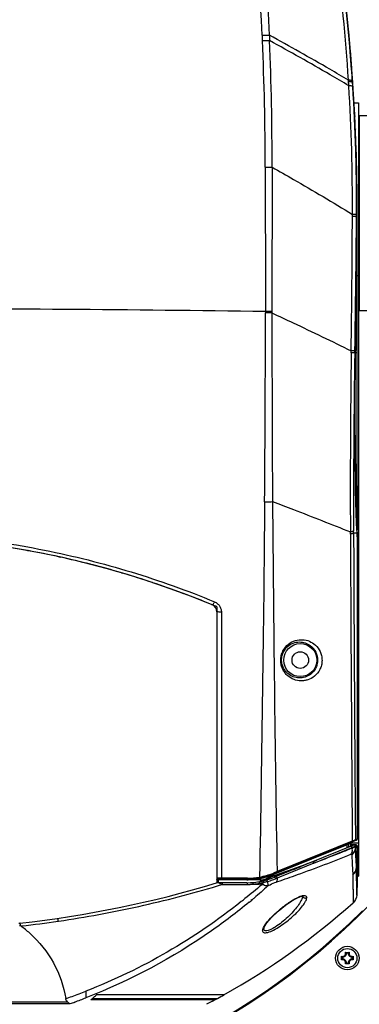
# Model space of a CAD drawing. Header units: millimetres. Extents: x 0 to 420, y 0 to 297.
# Tile 68 of 130: x 234 to 248, y 140 to 181. Entities that reach past the tile are written whole.
import ezdxf

# ---------------------------------------------------------------- set-up
doc = ezdxf.new("R2010")
doc.units = ezdxf.units.MM
doc.header["$LTSCALE"] = 23.1
doc.layers.get('0').update_dxf_attribs({"linetype": 'CONTINUOUS'})
for name, color, linetype in [('02___PRT_ALL_AXES', 7, 'CONTINUOUS'), ('03___PRT_ALL_CURVES', 7, 'CONTINUOUS'), ('06___PRT_ALL_SURFS', 7, 'CONTINUOUS'), ('A_ACHSEN', 7, 'CONTINUOUS'), ('DIM_PILOTEES', 7, 'CONTINUOUS'), ('DTM_SURFACE', 7, 'CONTINUOUS')]:
    doc.layers.add(name, color=color, linetype=linetype)
doc.styles.get("Standard").update_dxf_attribs({"font": 'txt', "width": 0.8})
doc.dimstyles.new('DIMSTYLE_1', dxfattribs={"dimtxt": 3.5, "dimasz": 3, "dimexe": 2, "dimexo": 1.5, "dimgap": 3.5, "dimtad": 0, "dimtih": 1, "dimtoh": 1, "dimdec": 0, "dimlfac": 6.666667, "dimzin": 4, "dimdsep": 46, "dimtxsty": 'Standard', "dimblk": '_FILLED', "dimblk1": '_FILLED', "dimblk2": '_FILLED', "dimcen": 0.09, "dimadec": 0, "dimazin": 0, "dimtp": 0.8, "dimtm": 0.8, "dimtfac": 1, "dimtdec": 65535, "dimtofl": 0, "dimtmove": 0, "dimatfit": 3, "dimldrblk": '_FILLED', "dimfxl": 0, "dimtolj": 1, "dimtzin": 4, "dimarcsym": 0})

# ---------------------------------------------------------------- blocks, each defined once
blk = doc.blocks.new('_FILLED')
at = {"color": 0, "linetype": 'ByBlock'}
blk.add_solid([(0, 0), (-1, 0.167), (-1, -0.167)], dxfattribs=at)
blk = doc.blocks.new('*D8')
at = {"layer": 'DIM_PILOTEES', "color": 2, "linetype": 'Continuous'}
for p, q in [((240.498, 209.218), (281.948, 209.218)), ((279.948, 209.218), (279.948, 163.92)), ((279.948, 108.479), (279.948, 153.42)), ((259.739, 108.479), (281.948, 108.479))]:
    blk.add_line(p, q, dxfattribs=at)
at = {"layer": 'DIM_PILOTEES', "color": 2, "linetype": 'Continuous', "xscale": 3, "yscale": 3, "zscale": 3}
for p, rotation in [((279.948, 209.218), 90), ((279.948, 108.479), 270)]:
    blk.add_blockref('_FILLED', p, dxfattribs=dict(at, rotation=rotation))

msp = doc.modelspace()

# ---------------------------------------------------------------- linework, layer by layer
at = {"color": 7, "linetype": 'Continuous'}
for p, q in [((247.908, 176.729), (247.908, 168.779)), ((247.908, 176.729), (248.358, 176.729)), ((247.908, 168.779), (248.358, 168.779)), ((242.104, 156.504), (242.104, 145.445)), ((247.721, 146.992), (244.457, 145.673)), ((247.555, 147.052), (247.578, 147.029)), ((247.753, 147.003), (247.562, 147.002)), ((247.578, 147.081), (247.878, 147.081)), ((247.578, 147.014), (247.578, 147.081)), ((247.786, 147.003), (247.778, 147.003)), ((247.831, 146.956), (247.831, 145.55)), ((243.333, 145.604), (242.149, 145.604)), ((243.333, 145.454), (242.177, 145.454)), ((247.831, 145.55), (247.81, 144.949)), ((245.511, 144.888), (245.599, 144.906)), ((245.599, 144.906), (245.608, 144.906)), ((244.018, 143.582), (244.019, 143.589)), ((244.019, 143.589), (244.052, 143.672)), ((247.351, 142.614), (247.505, 142.614)), ((247.467, 142.583), (247.389, 142.583)), ((247.193, 142.303), (247.193, 142.456)), ((247.225, 142.418), (247.225, 142.341)), ((247.505, 142.144), (247.351, 142.144)), ((247.389, 142.176), (247.467, 142.176)), ((247.631, 142.341), (247.631, 142.418)), ((247.663, 142.456), (247.663, 142.303)), ((241.924, 140.623), (241.683, 140.495))]:
    msp.add_line(p, q, dxfattribs=at)
at = {"color": 2, "linetype": 'Continuous'}
for p, q in [((247.908, 173.054), (247.878, 173.054)), ((247.908, 172.454), (247.878, 172.454))]:
    msp.add_line(p, q, dxfattribs=at)
at = {"color": 9, "linetype": 'Continuous'}
for p, q in [((247.833, 170.204), (247.878, 170.204)), ((242.289, 156.488), (242.296, 145.639)), ((247.783, 146.95), (247.76, 146.941)), ((247.76, 146.941), (247.76, 146.917)), ((247.79, 146.931), (247.805, 146.955)), ((247.79, 146.931), (247.799, 146.945)), ((247.799, 146.945), (247.805, 146.955)), ((247.831, 146.956), (247.804, 146.083)), ((247.805, 146.084), (247.831, 146.948)), ((247.817, 146.956), (247.823, 146.956)), ((247.823, 146.956), (247.831, 146.956)), ((246.057, 146.25), (247.631, 146.886)), ((247.609, 146.61), (247.61, 146.599)), ((247.631, 146.866), (247.61, 146.857)), ((247.631, 146.867), (247.611, 146.858)), ((247.631, 146.886), (247.631, 146.866)), ((247.743, 146.906), (247.733, 146.902)), ((247.761, 146.906), (247.76, 146.917)), ((247.773, 146.922), (247.761, 146.906)), ((247.773, 146.922), (247.761, 146.906)), ((247.788, 146.926), (247.79, 146.931)), ((247.788, 146.926), (247.79, 146.931)), ((246.057, 146.251), (246.032, 146.24)), ((247.654, 145.78), (247.659, 144.628)), ((247.654, 145.78), (247.654, 145.71)), ((247.804, 146.083), (247.805, 146.084)), ((247.81, 144.949), (247.805, 146.084)), ((242.148, 145.445), (242.132, 145.451)), ((242.161, 145.577), (242.159, 145.568)), ((242.159, 145.568), (242.159, 145.454)), ((243.32, 145.576), (242.161, 145.577)), ((243.347, 145.639), (242.296, 145.639)), ((242.319, 145.383), (243.344, 145.383)), ((243.572, 145.392), (243.615, 145.393)), ((244.501, 145.614), (244.523, 145.623)), ((244.523, 145.623), (244.546, 145.632)), ((244.529, 145.48), (244.591, 145.501)), ((244.546, 145.632), (244.565, 145.64)), ((247.654, 145.71), (247.659, 144.628)), ((243.123, 144.704), (243.098, 144.685)), ((243.123, 144.704), (243.098, 144.684)), ((243.532, 144.751), (243.496, 144.722)), ((243.533, 144.75), (243.497, 144.72)), ((245.601, 144.922), (245.601, 144.921)), ((235.629, 143.885), (235.648, 143.888)), ((235.629, 143.885), (235.648, 143.887)), ((234.101, 143.689), (234.135, 143.693)), ((234.101, 143.689), (234.135, 143.693)), ((237.789, 140.673), (236.956, 140.673)), ((237.031, 140.736), (242.133, 140.736)), ((242.391, 140.879), (237.198, 140.879)), ((241.894, 140.673), (237.789, 140.673)), ((242.017, 140.673), (241.894, 140.673))]:
    msp.add_line(p, q, dxfattribs=at)
msp.add_lwpolyline([(242.289, 156.488), (242.29, 154.594), (242.292, 152.76), (242.293, 150.944), (242.294, 149.143), (242.295, 147.371), (242.296, 145.639)], dxfattribs=at)
at = {"color": 7, "linetype": 'Continuous'}
msp.add_lwpolyline([(244.052, 143.672), (244.147, 143.816), (244.325, 144.023), (244.605, 144.292), (244.907, 144.537), (245.16, 144.712), (245.363, 144.826), (245.511, 144.888)], dxfattribs=at)
for centre, radius in [((245.508, 154.529), 0.675), ((245.508, 154.529), 0.338), ((247.428, 142.379), 0.48), ((247.428, 142.379), 0.39)]:
    msp.add_circle(centre, radius, dxfattribs=at)
for centre, radius, start, end in [((165.333, 172.604), 82.5, 4.17705, 4.68616), ((165.333, 172.604), 82.5, 1.00868, 2.25288), ((165.333, 172.604), 82.5, 0.02718, 0.99301), ((227.733, 122.448), 37.149, 67.5514, 112.4486), ((241.804, 156.504), 0.3, 0, 67.5514), ((247.778, 146.853), 0.15, 90, 112), ((229.127, 188.534), 45, 276.2966, 286.7429), ((242.177, 145.154), 0.3, 90, 106.7429), ((242.149, 145.649), 0.045, 180, 270), ((243.333, 148.454), 3, 270, 292), ((227.733, 164.782), 28.875, 224.4153, 315.5847), ((227.733, 167.054), 30, 299.2484, 311.6224), ((231.396, 139.937), 4.625, 48.3215, 54.2049), ((247.233, 142.574), 0.125, 251.3025, 18.6975), ((247.233, 142.574), 0.157, 266.9127, 3.0873), ((247.16, 142.349), 0.327, 51.5142, 54.3136), ((247.623, 142.574), 0.157, 176.9127, 273.0873), ((247.695, 142.349), 0.327, 125.6864, 128.4864), ((247.623, 142.574), 0.125, 161.3025, 288.6975), ((247.455, 142.644), 0.322, 215.6701, 217.8973), ((247.455, 142.115), 0.322, 142.1033, 144.3299), ((247.233, 142.184), 0.125, 341.3025, 108.6975), ((247.233, 142.184), 0.157, 356.9127, 93.0873), ((247.16, 142.41), 0.327, 305.6864, 308.4864), ((247.623, 142.184), 0.157, 86.9127, 183.0873), ((247.695, 142.41), 0.327, 231.5142, 234.3136), ((247.623, 142.184), 0.125, 71.3025, 198.6975), ((247.401, 142.644), 0.322, 322.1033, 324.3299), ((247.401, 142.115), 0.322, 35.6701, 37.8973), ((227.733, 167.054), 30, 298.2323, 298.4336), ((227.737, 167.046), 29.991, 298.4336, 298.6859), ((227.738, 167.045), 29.99, 298.6859, 299.2487)]:
    msp.add_arc(centre, radius, start, end, dxfattribs=at)
at = {"color": 9, "linetype": 'Continuous'}
for centre, radius, start, end in [((227.822, -973.409), 1142.263, 89.184273, 90.004461), ((247.715, 146.941), 0.045, 0.0077, 111.9685), ((247.738, 146.95), 0.045, 0.0056, 111.9694), ((248.708, 146.271), 1.14, 143.185, 145.1196), ((247.823, 146.853), 0.105, 105.1743, 111.9983), ((247.803, 146.914), 0.0409, 87.2936, 91.79), ((247.823, 146.85), 0.106, 93.2293, 99.6113), ((247.497, 146.59), 0.113, 2.3415, 4.7449), ((247.146, 146.839), 0.486, 352.6406, 3.1824), ((245.164, 153.123), 6.707, 291.5804, 292.2005), ((247.392, 146.922), 0.369, 357.2747, 359.1529), ((246.363, 147.813), 1.678, 326.4214, 328.079), ((247.205, 146.894), 0.557, 359.0762, 1.17), ((482.939, -434.793), 627.474, 112.182291, 112.327097), ((238.439, 157.605), 12.823, 286.7098, 287.0962), ((239.169, 155.233), 10.342, 287.0911, 287.7295), ((243.345, 148.211), 2.828, 270.0016, 271.4901), ((243.342, 148.425), 3.041, 271.4394, 272.8683), ((243.326, 148.684), 3.301, 272.9161, 274.081), ((243.276, 149.422), 4.041, 274.0508, 274.2018), ((243.341, 148.151), 2.769, 274.7712, 276.1291), ((243.309, 181.534), 36.143, 270.4857, 270.6862), ((243.342, 148.148), 2.765, 276.1292, 276.5238), ((243.341, 148.151), 2.768, 276.5242, 278.319), ((243.461, 168.588), 23.196, 270.6928, 270.8945), ((243.342, 148.145), 2.762, 278.3177, 280.1602), ((242.975, 145.588), 0.87, 347.186, 347.8721), ((243.837, 144.535), 0.86, 87.3524, 90.9098), ((242.936, 145.596), 0.91, 347.8719, 348.5367), ((242.898, 145.604), 0.948, 348.5365, 349.1837), ((243.429, 147.668), 2.278, 280.1381, 280.9986), ((243.443, 147.594), 2.202, 280.9996, 281.6796), ((243.841, 144.6), 0.795, 80.8831, 87.4128), ((243.416, 147.719), 2.33, 281.6996, 283.2077), ((234.679, 157.089), 14.941, 308.2839, 308.4331), ((243.426, 147.686), 2.296, 283.1696, 284.5404), ((243.258, 145.749), 0.797, 332.7984, 334.8253), ((243.18, 145.785), 0.883, 334.8428, 338.6256), ((240.896, 158.312), 13.218, 283.5928, 283.8186), ((238.581, 167.722), 22.909, 283.8187, 283.9457), ((242.087, 153.64), 8.397, 283.8829, 284.2991), ((243.532, 148.009), 2.584, 284.0899, 286.7536), ((243.539, 147.988), 2.561, 286.7411, 291.6029), ((243.511, 148.058), 2.637, 291.6087, 292.0603), ((221.565, 171.776), 34.607, 308.5313, 308.8032), ((225.765, 166.04), 27.73, 309.543, 309.7503), ((224.531, 167.521), 29.658, 309.8438, 310.0629), ((245.693, 144.925), 0.0922, 182.725, 192.4982), ((229.122, 188.593), 45.179, 276.3715, 278.2814), ((227.842, 163.849), 24.499, 289.933, 291.3543), ((227.839, 163.854), 24.506, 289.2974, 289.9344), ((227.793, 163.824), 24.745, 289.6731, 290.1238), ((227.798, 163.812), 24.733, 290.1236, 291.2528), ((224.773, 155.202), 18.961, 309.9819, 310.2781), ((224.656, 155.341), 19.143, 310.2783, 310.9342)]:
    msp.add_arc(centre, radius, start, end, dxfattribs=at)
at = {"color": 3, "linetype": 'Continuous'}
msp.add_arc((227.733, 164.824), 28.875, 225.2782, 314.7218, dxfattribs=at)
at = {"color": 9, "linetype": 'Continuous'}
for points, knots in [([(227.733, 159.742), (228.965, 159.742), (231.426, 159.62), (235.069, 159.075), (238.613, 158.183), (240.898, 157.365), (242.01, 156.905)], [0, 0, 0, 0, 0.25237, 0.503854, 0.753456, 1, 1, 1, 1]), ([(242.01, 156.905), (242.002, 156.887), (241.987, 156.855), (241.966, 156.819), (241.948, 156.797), (241.936, 156.786), (241.924, 156.779), (241.918, 156.782)], [0, 0, 0, 0, 0.359881, 0.668238, 0.790002, 0.885522, 1, 1, 1, 1]), ([(242.01, 156.905), (242.05, 156.888), (242.127, 156.842), (242.217, 156.744), (242.275, 156.622), (242.289, 156.533), (242.289, 156.488)], [0, 0, 0, 0, 0.247733, 0.496408, 0.747027, 1, 1, 1, 1]), ([(242.289, 156.488), (242.267, 156.487), (242.224, 156.487), (242.173, 156.49), (242.139, 156.493), (242.121, 156.496), (242.11, 156.499), (242.104, 156.503), (242.104, 156.504)], [0, 0, 0, 0, 0.35797, 0.682046, 0.810834, 0.908701, 0.971498, 1, 1, 1, 1]), ([(244.71, 154.518), (244.71, 154.585), (244.725, 154.718), (244.813, 154.958), (245.005, 155.192), (245.299, 155.343), (245.6, 155.378), (245.887, 155.312), (246.143, 155.148), (246.304, 154.929), (246.381, 154.709), (246.395, 154.584), (246.395, 154.519)], [0, 0, 0, 0, 0.076017, 0.15099, 0.287941, 0.408384, 0.518821, 0.625973, 0.736397, 0.858105, 0.926458, 1, 1, 1, 1]), ([(244.746, 154.529), (244.745, 154.59), (244.76, 154.712), (244.842, 154.926), (245.014, 155.128), (245.272, 155.255), (245.53, 155.28), (245.773, 155.221), (245.992, 155.081), (246.167, 154.846), (246.213, 154.64), (246.212, 154.529)], [0, 0, 0, 0, 0.079509, 0.157417, 0.296112, 0.415057, 0.522981, 0.627403, 0.735316, 0.855759, 1, 1, 1, 1]), ([(246.395, 154.519), (246.394, 154.453), (246.378, 154.321), (246.291, 154.089), (246.108, 153.863), (245.869, 153.733), (245.675, 153.688), (245.483, 153.676), (245.241, 153.724), (245.023, 153.855), (244.879, 154.009), (244.788, 154.156), (244.726, 154.328), (244.71, 154.454), (244.71, 154.518)], [0, 0, 0, 0, 0.07579, 0.149544, 0.281684, 0.398253, 0.453571, 0.507971, 0.616686, 0.730691, 0.791932, 0.856977, 0.926423, 1, 1, 1, 1]), ([(246.212, 154.529), (246.212, 154.469), (246.197, 154.35), (246.117, 154.144), (245.954, 153.949), (245.746, 153.84), (245.581, 153.803), (245.418, 153.794), (245.211, 153.835), (245.024, 153.946), (244.898, 154.078), (244.817, 154.206), (244.76, 154.359), (244.746, 154.471), (244.746, 154.529)], [0, 0, 0, 0, 0.079174, 0.155258, 0.2875, 0.401728, 0.45566, 0.508673, 0.614835, 0.72695, 0.78777, 0.853067, 0.923815, 1, 1, 1, 1]), ([(247.579, 146.934), (247.59, 146.939), (247.62, 146.928), (247.63, 146.901), (247.631, 146.886)], [0, 0, 0, 0, 0.447721, 1, 1, 1, 1]), ([(247.76, 146.941), (247.759, 146.939), (247.738, 146.93), (247.717, 146.921), (247.699, 146.913)], [0, 0, 0, 0, 0.094279, 1, 1, 1, 1]), ([(247.778, 147.003), (247.781, 147.003), (247.789, 147.002), (247.796, 146.998), (247.8, 146.996)], [0, 0, 0, 0, 0.49211, 1, 1, 1, 1]), ([(247.795, 146.954), (247.796, 146.954), (247.798, 146.955), (247.801, 146.955), (247.802, 146.955)], [0, 0, 0, 0, 0.505251, 1, 1, 1, 1]), ([(244.591, 145.501), (244.86, 145.594), (245.862, 145.946), (246.857, 146.322), (247.576, 146.621)], [0, 0, 0, 0, 0.267643, 1, 1, 1, 1]), ([(247.611, 146.858), (247.488, 146.807), (246.973, 146.597), (246.454, 146.397), (246.057, 146.25)], [0, 0, 0, 0, 0.239493, 1, 1, 1, 1]), ([(247.576, 146.621), (247.583, 146.624), (247.599, 146.63), (247.608, 146.616), (247.609, 146.61)], [0, 0, 0, 0, 0.580293, 1, 1, 1, 1]), ([(247.61, 146.594), (247.613, 146.519), (247.625, 146.247), (247.64, 145.976), (247.654, 145.78)], [0, 0, 0, 0, 0.276845, 1, 1, 1, 1]), ([(247.76, 146.917), (247.759, 146.915), (247.753, 146.911), (247.747, 146.908), (247.743, 146.906)], [0, 0, 0, 0, 0.338629, 1, 1, 1, 1]), ([(247.804, 146.083), (247.8, 146.143), (247.783, 146.41), (247.77, 146.678), (247.761, 146.885)], [0, 0, 0, 0, 0.22299, 1, 1, 1, 1]), ([(246.008, 146.3), (246.012, 146.301), (246.039, 146.3), (246.055, 146.27), (246.057, 146.25)], [0, 0, 0, 0, 0.187782, 1, 1, 1, 1]), ([(242.296, 145.639), (242.273, 145.639), (242.239, 145.639), (242.195, 145.639), (242.165, 145.641), (242.14, 145.642), (242.122, 145.644), (242.11, 145.646), (242.105, 145.648), (242.104, 145.649), (242.104, 145.649)], [0, 0, 0, 0, 0.358131, 0.530573, 0.685853, 0.815758, 0.913741, 0.975284, 0.991837, 1, 1, 1, 1]), ([(242.161, 145.577), (242.154, 145.576), (242.14, 145.576), (242.121, 145.579), (242.104, 145.587), (242.104, 145.595)], [0, 0, 0, 0, 0.327741, 0.631988, 1, 1, 1, 1]), ([(242.159, 145.568), (242.153, 145.567), (242.139, 145.567), (242.122, 145.572), (242.108, 145.581), (242.104, 145.591), (242.104, 145.595)], [0, 0, 0, 0, 0.297462, 0.577247, 0.811125, 1, 1, 1, 1]), ([(242.149, 145.604), (242.152, 145.604), (242.159, 145.593), (242.16, 145.584), (242.161, 145.577)], [0, 0, 0, 0, 0.318711, 1, 1, 1, 1]), ([(243.758, 145.566), (243.625, 145.567), (243.092, 145.568), (242.56, 145.568), (242.159, 145.568)], [0, 0, 0, 0, 0.248956, 1, 1, 1, 1]), ([(242.296, 145.639), (242.296, 145.637), (242.295, 145.632), (242.294, 145.624), (242.292, 145.615), (242.289, 145.608), (242.285, 145.604), (242.284, 145.604)], [0, 0, 0, 0, 0.189599, 0.366977, 0.668611, 0.882744, 1, 1, 1, 1]), ([(242.308, 145.454), (242.317, 145.454), (242.321, 145.418), (242.322, 145.398), (242.319, 145.383)], [0, 0, 0, 0, 0.367096, 1, 1, 1, 1]), ([(243.333, 145.454), (243.342, 145.454), (243.347, 145.419), (243.348, 145.399), (243.344, 145.383)], [0, 0, 0, 0, 0.367098, 1, 1, 1, 1]), ([(243.557, 145.463), (243.566, 145.463), (243.571, 145.427), (243.574, 145.408), (243.572, 145.392)], [0, 0, 0, 0, 0.363619, 1, 1, 1, 1]), ([(243.81, 145.493), (243.815, 145.493), (243.823, 145.472), (243.826, 145.46), (243.828, 145.449)], [0, 0, 0, 0, 0.287567, 1, 1, 1, 1]), ([(243.828, 145.449), (243.828, 145.445), (243.829, 145.437), (243.83, 145.429), (243.83, 145.426)], [0, 0, 0, 0, 0.545026, 1, 1, 1, 1]), ([(244.19, 145.327), (244.172, 145.325), (244.094, 145.324), (244.016, 145.351), (243.967, 145.385)], [0, 0, 0, 0, 0.23016, 1, 1, 1, 1]), ([(243.977, 145.524), (243.984, 145.526), (243.996, 145.496), (244.001, 145.478), (244.002, 145.464)], [0, 0, 0, 0, 0.34335, 1, 1, 1, 1]), ([(244.127, 145.561), (244.131, 145.562), (244.154, 145.55), (244.16, 145.523), (244.161, 145.503)], [0, 0, 0, 0, 0.148392, 1, 1, 1, 1]), ([(244.161, 145.503), (244.166, 145.486), (244.182, 145.429), (244.193, 145.369), (244.19, 145.327)], [0, 0, 0, 0, 0.293913, 1, 1, 1, 1]), ([(244.19, 145.327), (244.219, 145.343), (244.329, 145.4), (244.443, 145.45), (244.529, 145.48)], [0, 0, 0, 0, 0.264807, 1, 1, 1, 1]), ([(244.457, 145.673), (244.459, 145.674), (244.479, 145.674), (244.491, 145.653), (244.496, 145.639)], [0, 0, 0, 0, 0.155307, 1, 1, 1, 1]), ([(244.519, 145.698), (244.521, 145.699), (244.527, 145.7), (244.531, 145.698), (244.534, 145.697)], [0, 0, 0, 0, 0.439248, 1, 1, 1, 1]), ([(235.648, 143.887), (236.743, 144.046), (238.922, 144.451), (241.067, 145.005), (242.126, 145.323)], [0, 0, 0, 0, 0.500231, 1, 1, 1, 1]), ([(245.477, 144.887), (245.516, 144.903), (245.586, 144.926), (245.681, 144.94), (245.756, 144.912), (245.768, 144.868), (245.769, 144.848)], [0, 0, 0, 0, 0.370639, 0.641659, 0.825926, 1, 1, 1, 1]), ([(243.098, 144.684), (242.143, 143.926), (240.117, 142.54), (237.904, 141.477), (236.763, 141.031)], [0, 0, 0, 0, 0.498871, 1, 1, 1, 1]), ([(243.42, 144.656), (242.924, 144.247), (240.871, 142.687), (238.566, 141.462), (236.763, 140.761)], [0, 0, 0, 0, 0.249363, 1, 1, 1, 1]), ([(245.536, 144.714), (245.497, 144.64), (245.397, 144.487), (245.214, 144.265), (244.994, 144.041), (244.751, 143.83), (244.537, 143.674), (244.366, 143.574), (244.253, 143.521), (244.156, 143.492), (244.079, 143.485), (244.023, 143.521), (244.017, 143.56), (244.018, 143.579)], [0, 0, 0, 0, 0.121786, 0.263441, 0.417317, 0.576421, 0.731018, 0.801404, 0.863034, 0.91247, 0.947645, 0.972826, 1, 1, 1, 1]), ([(244.102, 143.772), (244.18, 143.88), (244.374, 144.094), (244.707, 144.397), (245.076, 144.674), (245.342, 144.833), (245.477, 144.887)], [0, 0, 0, 0, 0.223896, 0.484314, 0.755958, 1, 1, 1, 1]), ([(244.179, 143.427), (244.263, 143.45), (244.439, 143.528), (244.791, 143.738), (245.127, 144.001), (245.422, 144.288), (245.599, 144.492), (245.719, 144.671), (245.771, 144.795), (245.769, 144.848)], [0, 0, 0, 0, 0.118639, 0.261956, 0.561004, 0.700515, 0.82529, 0.928152, 1, 1, 1, 1]), ([(245.601, 144.907), (245.6, 144.893), (245.589, 144.825), (245.561, 144.762), (245.536, 144.714)], [0, 0, 0, 0, 0.205995, 1, 1, 1, 1]), ([(245.601, 144.922), (245.601, 144.919), (245.601, 144.914), (245.601, 144.909), (245.601, 144.907)], [0, 0, 0, 0, 0.492002, 1, 1, 1, 1]), ([(245.603, 144.905), (245.605, 144.897), (245.617, 144.863), (245.65, 144.838), (245.677, 144.832)], [0, 0, 0, 0, 0.224521, 1, 1, 1, 1]), ([(245.677, 144.832), (245.686, 144.829), (245.717, 144.825), (245.75, 144.835), (245.769, 144.848)], [0, 0, 0, 0, 0.280638, 1, 1, 1, 1]), ([(235.629, 143.885), (235.629, 143.897), (235.63, 143.923), (235.627, 143.963), (235.634, 143.984), (235.625, 144.005), (235.629, 144.006)], [0, 0, 0, 0, 0.318165, 0.652786, 0.905578, 1, 1, 1, 1]), ([(243.97, 143.5), (243.971, 143.543), (244.011, 143.64), (244.067, 143.725), (244.102, 143.772)], [0, 0, 0, 0, 0.416844, 1, 1, 1, 1]), ([(243.97, 143.5), (243.969, 143.483), (243.975, 143.446), (244.024, 143.411), (244.097, 143.409), (244.149, 143.419), (244.179, 143.427)], [0, 0, 0, 0, 0.197933, 0.387011, 0.643996, 1, 1, 1, 1]), ([(244.018, 143.579), (244.018, 143.572), (244.013, 143.541), (243.991, 143.513), (243.97, 143.5)], [0, 0, 0, 0, 0.219293, 1, 1, 1, 1]), ([(236.763, 141.031), (236.763, 141.003), (236.763, 140.913), (236.763, 140.823), (236.763, 140.761)], [0, 0, 0, 0, 0.31311, 1, 1, 1, 1]), ([(227.733, 140.617), (228.467, 140.617), (231.227, 140.609), (233.986, 140.598), (236.011, 140.599)], [0, 0, 0, 0, 0.266145, 1, 1, 1, 1]), ([(227.733, 140.515), (228.479, 140.515), (231.276, 140.519), (234.073, 140.523), (236.124, 140.523)], [0, 0, 0, 0, 0.266855, 1, 1, 1, 1])]:
    msp.add_open_spline(points, degree=3, knots=knots, dxfattribs=at)
for points in [[(247.738, 146.998), (247.747, 147), (247.756, 146.999), (247.764, 146.996)], [(247.753, 147.001), (247.761, 147.002), (247.77, 147.001), (247.778, 146.997)], [(247.764, 146.996), (247.773, 146.994), (247.781, 146.988), (247.786, 146.981)], [(247.778, 146.997), (247.786, 146.994), (247.793, 146.988), (247.798, 146.981)], [(247.786, 146.981), (247.792, 146.973), (247.795, 146.963), (247.795, 146.954)], [(247.798, 146.981), (247.802, 146.973), (247.805, 146.964), (247.805, 146.955)], [(247.8, 146.996), (247.807, 146.992), (247.813, 146.987), (247.817, 146.98)], [(247.817, 146.98), (247.821, 146.973), (247.823, 146.964), (247.823, 146.956)], [(247.628, 146.777), (247.621, 146.722), (247.605, 146.668), (247.576, 146.621)], [(247.76, 146.905), (247.755, 146.794), (247.694, 146.68), (247.609, 146.61)], [(247.761, 146.906), (247.76, 146.792), (247.698, 146.672), (247.61, 146.599)], [(247.761, 146.885), (247.756, 146.776), (247.695, 146.663), (247.61, 146.594)], [(247.699, 146.889), (247.677, 146.881), (247.654, 146.873), (247.631, 146.866)], [(247.733, 146.902), (247.722, 146.898), (247.71, 146.893), (247.699, 146.889)], [(247.805, 146.084), (247.8, 145.971), (247.74, 145.853), (247.654, 145.78)], [(247.654, 145.78), (247.74, 145.853), (247.799, 145.971), (247.804, 146.083)], [(242.236, 145.414), (242.207, 145.425), (242.178, 145.436), (242.148, 145.445)], [(242.319, 145.383), (242.291, 145.392), (242.263, 145.404), (242.236, 145.414)], [(243.936, 145.361), (243.706, 145.179), (243.48, 144.991), (243.251, 144.807)], [(244.19, 145.327), (244.007, 145.152), (243.814, 144.986), (243.62, 144.823)], [(244.496, 145.639), (244.499, 145.631), (244.501, 145.622), (244.501, 145.614)], [(244.547, 145.527), (244.543, 145.511), (244.537, 145.495), (244.529, 145.48)], [(244.534, 145.697), (244.553, 145.687), (244.565, 145.662), (244.565, 145.64)], [(244.565, 145.64), (244.564, 145.602), (244.558, 145.564), (244.547, 145.527)]]:
    msp.add_open_spline(points, degree=3, dxfattribs=at)
at = {"color": 7, "linetype": 'Continuous'}
for points in [[(247.831, 146.963), (247.828, 146.982), (247.806, 147.003), (247.786, 147.003)], [(247.81, 144.949), (247.806, 144.831), (247.748, 144.707), (247.659, 144.628)]]:
    msp.add_open_spline(points, degree=3, dxfattribs=at)
for points, knots in [([(247.831, 146.956), (247.831, 146.957), (247.831, 146.959), (247.831, 146.961), (247.831, 146.963)], [0, 0, 0, 0, 0.434524, 1, 1, 1, 1]), ([(234.471, 143.392), (234.856, 143.049), (235.513, 142.228), (235.856, 141.233), (235.938, 140.726)], [0, 0, 0, 0, 0.500963, 1, 1, 1, 1]), ([(247.389, 142.583), (247.387, 142.585), (247.379, 142.592), (247.371, 142.6), (247.364, 142.605)], [0, 0, 0, 0, 0.241503, 1, 1, 1, 1]), ([(247.467, 142.583), (247.469, 142.585), (247.477, 142.592), (247.485, 142.6), (247.492, 142.605)], [0, 0, 0, 0, 0.241504, 1, 1, 1, 1]), ([(247.225, 142.418), (247.222, 142.42), (247.214, 142.429), (247.206, 142.439), (247.2, 142.446)], [0, 0, 0, 0, 0.240486, 1, 1, 1, 1]), ([(247.225, 142.341), (247.222, 142.339), (247.214, 142.33), (247.206, 142.32), (247.2, 142.313)], [0, 0, 0, 0, 0.240485, 1, 1, 1, 1]), ([(247.389, 142.176), (247.387, 142.174), (247.379, 142.166), (247.371, 142.159), (247.364, 142.154)], [0, 0, 0, 0, 0.241504, 1, 1, 1, 1]), ([(247.467, 142.176), (247.469, 142.174), (247.477, 142.166), (247.485, 142.159), (247.492, 142.154)], [0, 0, 0, 0, 0.241503, 1, 1, 1, 1]), ([(247.631, 142.418), (247.633, 142.42), (247.642, 142.429), (247.65, 142.439), (247.656, 142.446)], [0, 0, 0, 0, 0.240485, 1, 1, 1, 1]), ([(247.631, 142.341), (247.633, 142.339), (247.642, 142.33), (247.65, 142.32), (247.656, 142.313)], [0, 0, 0, 0, 0.240486, 1, 1, 1, 1]), ([(236.011, 140.599), (235.982, 140.621), (235.951, 140.665), (235.94, 140.713), (235.938, 140.726)], [0, 0, 0, 0, 0.732225, 1, 1, 1, 1]), ([(236.011, 140.599), (236.021, 140.591), (236.058, 140.564), (236.095, 140.537), (236.124, 140.523)], [0, 0, 0, 0, 0.288035, 1, 1, 1, 1])]:
    msp.add_open_spline(points, degree=3, knots=knots, dxfattribs=at)
at = {"layer": '02___PRT_ALL_AXES', "color": 7, "linetype": 'Continuous'}
for p, q in [((247.702, 177.254), (247.878, 177.254)), ((247.878, 177.254), (247.878, 145.717)), ((247.578, 147.093), (247.578, 147.081)), ((247.831, 145.717), (247.878, 145.717))]:
    msp.add_line(p, q, dxfattribs=at)
for start, end in [(5.1291, 5.21098), (4.69485, 4.70888)]:
    msp.add_arc((165.333, 172.604), 82.5, start, end, dxfattribs=at)
at = {"layer": '03___PRT_ALL_CURVES', "color": 40, "linetype": 'Continuous'}
for p, q in [((234.376, 158.998), (234.407, 158.992)), ((235.662, 158.741), (235.719, 158.728)), ((236.941, 158.437), (237.001, 158.422)), ((238.216, 158.087), (238.255, 158.075)), ((239.484, 157.689), (239.494, 157.686)), ((240.695, 157.262), (240.742, 157.244)), ((241.89, 156.793), (241.919, 156.782)), ((242.104, 156.704), (242.104, 145.445))]:
    msp.add_line(p, q, dxfattribs=at)
for centre, radius, start, end in [((227.733, 122.449), 37.148, 79.6991, 81.7209), ((227.734, 122.455), 37.141, 77.6762, 79.6512), ((227.732, 122.445), 37.152, 75.6481, 77.5853), ((227.733, 122.449), 37.148, 73.6084, 75.553), ((227.735, 122.455), 37.142, 71.559, 73.5466), ((227.73, 122.44), 37.157, 69.5788, 71.543), ((227.737, 122.458), 37.138, 67.5985, 69.5016), ((227.73, 122.44), 37.157, 67.2416, 67.5512)]:
    msp.add_arc(centre, radius, start, end, dxfattribs=at)
at = {"layer": '06___PRT_ALL_SURFS', "color": 7, "linetype": 'Continuous'}
for p, q in [((247.61, 178.613), (247.438, 180.632)), ((247.623, 178.441), (247.61, 178.613)), ((247.726, 176.72), (247.647, 178.082)), ((247.779, 175.345), (247.726, 176.72)), ((247.833, 161.636), (247.833, 172.604)), ((247.831, 159.553), (247.825, 159.706)), ((247.831, 159.553), (247.831, 159.553)), ((247.831, 159.553), (247.831, 147.228)), ((247.831, 159.553), (247.831, 159.552)), ((247.803, 147.187), (244.401, 145.812)), ((247.561, 147.058), (247.561, 146.927)), ((247.588, 147.1), (247.589, 147.1))]:
    msp.add_line(p, q, dxfattribs=at)
at = {"layer": '06___PRT_ALL_SURFS', "color": 9, "linetype": 'Continuous'}
for p, q in [((243.949, 180.01), (243.959, 179.792)), ((244.249, 180.007), (244.258, 179.788)), ((247.601, 178.582), (247.599, 178.612)), ((247.605, 178.583), (247.603, 178.613)), ((247.61, 178.613), (247.61, 178.613)), ((247.61, 178.613), (247.61, 178.613)), ((247.479, 178.116), (247.475, 178.174)), ((247.49, 177.948), (247.479, 178.116)), ((247.64, 178.082), (247.636, 178.14)), ((247.647, 178.082), (247.64, 178.082)), ((247.647, 178.082), (247.648, 178.077)), ((247.647, 178.082), (247.647, 178.082)), ((247.723, 176.764), (247.727, 176.689)), ((247.723, 176.764), (247.727, 176.689)), ((247.778, 175.38), (247.78, 175.319)), ((247.778, 175.38), (247.78, 175.319)), ((244.358, 174.624), (244.352, 168.736)), ((247.806, 174.018), (247.807, 173.932)), ((247.807, 174.018), (247.808, 173.932)), ((247.634, 172.615), (247.635, 172.703)), ((247.635, 172.615), (247.635, 172.703)), ((247.803, 172.604), (247.803, 172.692)), ((247.83, 172.604), (247.83, 172.635)), ((247.83, 172.604), (247.83, 172.635)), ((247.81, 172.604), (247.803, 172.604)), ((247.81, 172.61), (247.81, 172.604)), ((247.81, 172.604), (247.81, 172.604)), ((247.83, 172.604), (247.818, 172.604)), ((247.829, 167.064), (247.83, 172.575)), ((247.83, 172.605), (247.83, 172.604)), ((247.83, 172.605), (247.83, 172.604)), ((247.83, 172.575), (247.83, 172.604)), ((247.797, 171.104), (247.806, 171.104)), ((247.829, 167.152), (247.83, 169.344)), ((244.084, 168.739), (244.084, 168.684)), ((244.352, 168.736), (244.352, 168.682)), ((247.77, 168.854), (247.778, 168.854)), ((247.583, 167.053), (247.584, 167.135)), ((247.583, 167.053), (247.585, 167.135)), ((247.734, 167.064), (247.735, 167.146)), ((247.744, 167.064), (247.734, 167.064)), ((247.744, 167.064), (247.744, 167.064)), ((247.829, 167.064), (247.752, 167.064)), ((247.83, 161.636), (247.829, 167.151)), ((247.83, 159.883), (247.83, 162.131)), ((247.684, 159.704), (247.684, 159.792)), ((247.553, 159.667), (247.552, 159.755)), ((247.825, 159.704), (247.684, 159.704)), ((247.824, 159.706), (247.825, 159.704)), ((247.825, 159.704), (247.825, 159.706)), ((247.825, 159.704), (247.831, 159.553)), ((247.831, 159.553), (247.831, 159.552)), ((247.629, 147.145), (244.56, 145.905)), ((247.419, 147.003), (245.962, 146.414)), ((247.42, 146.87), (247.419, 147.003)), ((247.561, 147.058), (247.49, 147.03)), ((247.491, 146.899), (247.49, 147.03)), ((247.831, 147.228), (247.758, 147.199)), ((245.965, 146.416), (244.389, 145.779)), ((244.506, 145.742), (244.389, 145.702)), ((244.391, 145.78), (244.392, 145.726)), ((244.56, 145.905), (244.409, 145.844)), ((243.76, 145.581), (243.585, 145.582)), ((243.761, 145.604), (243.76, 145.581))]:
    msp.add_line(p, q, dxfattribs=at)
at = {"layer": '06___PRT_ALL_SURFS', "color": 7, "linetype": 'Continuous'}
for points in [[(247.438, 180.632), (247.214, 182.66), (246.94, 184.685), (246.615, 186.705), (246.24, 188.721), (245.813, 190.73), (245.336, 192.732), (244.808, 194.726)], [(247.647, 178.082), (247.636, 178.255), (247.623, 178.441)], [(247.81, 172.604), (247.807, 173.968), (247.779, 175.345)], [(247.797, 171.104), (247.802, 171.601), (247.806, 172.109), (247.81, 172.604)], [(247.77, 168.854), (247.78, 169.583), (247.789, 170.341), (247.797, 171.104)], [(247.744, 167.064), (247.752, 167.655), (247.761, 168.26), (247.77, 168.854)], [(247.825, 159.706), (247.808, 160.102), (247.793, 160.529), (247.779, 160.979), (247.767, 161.452), (247.756, 161.946), (247.747, 162.459), (247.739, 162.99), (247.733, 163.537), (247.73, 164.1), (247.728, 164.675), (247.729, 165.262), (247.731, 165.859), (247.736, 166.465), (247.744, 167.064)], [(247.831, 159.857), (247.832, 160.502), (247.833, 161.104), (247.833, 161.636)], [(247.561, 147.058), (247.562, 147.067), (247.564, 147.075), (247.569, 147.083), (247.574, 147.09)], [(247.574, 147.09), (247.581, 147.096), (247.588, 147.1)]]:
    msp.add_lwpolyline(points, dxfattribs=at)
at = {"layer": '06___PRT_ALL_SURFS', "color": 9, "linetype": 'Continuous'}
for points in [[(247.489, 177.948), (247.486, 178.004), (247.482, 178.06), (247.479, 178.116)], [(247.83, 169.344), (247.83, 170.135), (247.83, 170.939), (247.83, 171.753), (247.83, 172.575)], [(247.83, 165.724), (247.83, 166.403), (247.829, 167.064)], [(247.83, 162.131), (247.83, 163.601), (247.83, 165.724)]]:
    msp.add_lwpolyline(points, dxfattribs=at)
for centre, radius, start, end in [((128.544, 175.154), 115.806, 2.40199, 11.94522), ((116.922, 173.78), 127.18, 2.80799, 11.49304), ((165.272, 172.584), 82.551, 4.18792, 16.35254), ((165.326, 172.603), 82.503, 4.68696, 5.59035), ((131.252, 174.588), 112.828, 0.02336, 2.64364), ((121.556, 174.832), 122.802, 359.90256, 2.31296), ((165.347, 172.605), 82.482, 4.17738, 4.68696), ((165.292, 172.587), 82.532, 3.8582, 4.16635), ((162.855, 172.423), 84.981, 3.81816, 4.15678), ((168.435, 173.133), 79.201, 359.68883, 3.48558), ((175.413, 173.261), 72.388, 3.68522, 3.81817), ((173.71, 173.148), 74.102, 2.79724, 3.81417), ((173.61, 173.143), 74.195, 359.65182, 3.68685), ((173.615, 173.142), 74.197, 2.34853, 2.74031), ((173.648, 173.144), 74.164, 1.96224, 2.34845), ((173.579, 173.141), 74.233, 1.72796, 1.96226), ((184.014, 173.335), 63.804, 1.1504, 2.10888), ((173.718, 173.145), 74.094, 0.67555, 1.68166), ((165.472, 172.61), 82.358, 0.01777, 1.39623), ((173.851, 173.148), 73.97, 359.57914, 1.13769), ((173.992, 173.148), 73.82, 359.58263, 0.60907), ((247.662, 172.635), 0.171, 349.6843, 359.9707), ((-265.977, 174.57), 513.615, 359.17053, 359.78192), ((-247.527, 176.006), 495.341, 358.97516, 359.60655), ((-411.306, 177.45), 659.133, 359.448373, 359.578805), ((-412.313, 177.46), 660.149, 359.448373, 359.578604), ((247.677, 172.605), 0.156, 349.0623, 359.9396), ((-184.963, 175.251), 432.78, 359.15299, 359.45092), ((-184.955, 175.251), 432.78, 359.15299, 359.45092), ((-606.506, 168.225), 850.59, 359.512044, 0.030951), ((243.873, 135.436), 33.304, 89.1765, 89.6378), ((243.861, 133.303), 35.382, 89.2047, 89.6388), ((1229.363, 167.882), 985.011, 179.95351, 180.4008), ((644.541, 161.717), 396.993, 179.22985, 180.2831), ((588.906, 161.095), 341.225, 178.99767, 180.21882), ((400.885, 164.878), 153.157, 179.18218, 179.3883), ((246.746, 167.152), 1.086, 355.3284, 359.9961), ((1846.179, 172.974), 1601.848, 180.428602, 180.968293), ((323.956, 163.001), 76.203, 182.18518, 182.47776), ((244.844, 159.753), 2.989, 1.9867, 2.4932), ((4192.732, 177.543), 3945.22, 180.259601, 180.441472), ((2955.017, 169.409), 2707.35, 180.205388, 180.470049), ((247.535, 147.03), 0.045, 112.0103, 180.0414), ((247.606, 147.058), 0.0454, 114.1199, 131.427), ((247.713, 147.199), 0.045, 292.0103, 0.0414), ((228.246, 193.779), 50.689, 290.515, 290.7317), ((243.324, 148.39), 2.82, 278.9148, 292.1956), ((243.341, 148.517), 2.878, 280.1327, 291.7807), ((244.408, 145.799), 0.0147, 112.0528, 121.6149), ((222.828, 208.538), 66.432, 289.04529, 289.97211), ((243.326, 151.366), 5.79, 269.9409, 272.5607), ((243.347, 148.447), 2.808, 269.9905, 280.2663), ((243.319, 148.462), 2.892, 275.2749, 278.79), ((257.084, 129.759), 20.56, 129.8275, 130.0356), ((242.05, 147.617), 2.89, 314.2064, 314.3587), ((242.462, 147.198), 2.303, 314.3334, 315.1953)]:
    msp.add_arc(centre, radius, start, end, dxfattribs=at)
at = {"layer": '06___PRT_ALL_SURFS', "color": 7, "linetype": 'Continuous'}
for centre, radius, start, end in [((165.333, 172.604), 82.5, 0, 18.52239), ((173.925, 172.976), 73.9, 2.23006, 2.48717), ((176.666, 173.084), 71.157, 2.09372, 2.22925), ((247.786, 147.228), 0.045, 292, 360), ((243.333, 148.454), 2.85, 270, 292)]:
    msp.add_arc(centre, radius, start, end, dxfattribs=at)
at = {"layer": '06___PRT_ALL_SURFS', "color": 9, "linetype": 'Continuous'}
for points, knots in [([(247.475, 178.174), (247.361, 179.921), (247.022, 183.399), (246.187, 188.556), (245.037, 193.618), (244.065, 196.927), (243.531, 198.559)], [0, 0, 0, 0, 0.252304, 0.503229, 0.752532, 1, 1, 1, 1]), ([(243.949, 180.01), (243.976, 180.011), (244.076, 180.013), (244.176, 180.011), (244.249, 180.007)], [0, 0, 0, 0, 0.268404, 1, 1, 1, 1]), ([(247.475, 178.174), (247.222, 178.324), (246.154, 178.948), (245.075, 179.553), (244.249, 180.007)], [0, 0, 0, 0, 0.237541, 1, 1, 1, 1]), ([(243.959, 179.792), (243.986, 179.792), (244.086, 179.794), (244.185, 179.793), (244.258, 179.788)], [0, 0, 0, 0, 0.268314, 1, 1, 1, 1]), ([(247.489, 177.948), (247.236, 178.098), (246.167, 178.725), (245.086, 179.333), (244.258, 179.788)], [0, 0, 0, 0, 0.237532, 1, 1, 1, 1]), ([(247.612, 178.585), (247.613, 178.585), (247.614, 178.585), (247.616, 178.584), (247.616, 178.583)], [0, 0, 0, 0, 0.38413, 1, 1, 1, 1]), ([(247.636, 178.14), (247.634, 178.145), (247.617, 178.155), (247.585, 178.163), (247.535, 178.17), (247.497, 178.173), (247.475, 178.174)], [0, 0, 0, 0, 0.107707, 0.308933, 0.608521, 1, 1, 1, 1]), ([(247.64, 178.082), (247.638, 178.087), (247.621, 178.096), (247.589, 178.104), (247.539, 178.112), (247.501, 178.115), (247.479, 178.116)], [0, 0, 0, 0, 0.107494, 0.308695, 0.608368, 1, 1, 1, 1]), ([(247.651, 177.914), (247.649, 177.92), (247.632, 177.929), (247.6, 177.937), (247.55, 177.944), (247.511, 177.947), (247.489, 177.948)], [0, 0, 0, 0, 0.106991, 0.308138, 0.608012, 1, 1, 1, 1]), ([(247.747, 176.185), (247.749, 176.185), (247.751, 176.184), (247.755, 176.184), (247.755, 176.183)], [0, 0, 0, 0, 0.721692, 1, 1, 1, 1]), ([(244.08, 174.634), (244.08, 174.143), (244.081, 172.178), (244.083, 170.213), (244.084, 168.739)], [0, 0, 0, 0, 0.249691, 1, 1, 1, 1]), ([(244.08, 174.634), (244.104, 174.633), (244.197, 174.631), (244.29, 174.628), (244.358, 174.624)], [0, 0, 0, 0, 0.267718, 1, 1, 1, 1]), ([(244.358, 174.624), (244.647, 174.46), (245.748, 173.834), (246.839, 173.191), (247.635, 172.703)], [0, 0, 0, 0, 0.262631, 1, 1, 1, 1]), ([(247.794, 174.618), (247.797, 174.618), (247.801, 174.618), (247.804, 174.617), (247.805, 174.617), (247.806, 174.616)], [0, 0, 0, 0, 0.710048, 0.909427, 1, 1, 1, 1]), ([(247.803, 172.692), (247.802, 172.693), (247.797, 172.694), (247.788, 172.695), (247.774, 172.696), (247.754, 172.698), (247.731, 172.699), (247.69, 172.701), (247.658, 172.702), (247.635, 172.703)], [0, 0, 0, 0, 0.027488, 0.083982, 0.169437, 0.283245, 0.424491, 0.59199, 1, 1, 1, 1]), ([(247.803, 172.604), (247.802, 172.605), (247.797, 172.606), (247.787, 172.608), (247.773, 172.609), (247.754, 172.61), (247.73, 172.612), (247.69, 172.614), (247.657, 172.615), (247.635, 172.615)], [0, 0, 0, 0, 0.027512, 0.084013, 0.169468, 0.28327, 0.424508, 0.591998, 1, 1, 1, 1]), ([(247.81, 172.605), (247.812, 172.605), (247.815, 172.604), (247.818, 172.605), (247.818, 172.604)], [0, 0, 0, 0, 0.715002, 1, 1, 1, 1]), ([(244.352, 168.682), (244.639, 168.549), (245.722, 168.045), (246.799, 167.528), (247.584, 167.135)], [0, 0, 0, 0, 0.264774, 1, 1, 1, 1]), ([(247.77, 168.854), (247.767, 168.704), (247.759, 168.107), (247.75, 167.511), (247.744, 167.064)], [0, 0, 0, 0, 0.250913, 1, 1, 1, 1]), ([(247.778, 168.854), (247.776, 168.704), (247.767, 168.107), (247.759, 167.511), (247.752, 167.064)], [0, 0, 0, 0, 0.250952, 1, 1, 1, 1]), ([(247.734, 167.064), (247.733, 167.063), (247.728, 167.062), (247.72, 167.06), (247.707, 167.059), (247.682, 167.056), (247.64, 167.054), (247.604, 167.053), (247.583, 167.053)], [0, 0, 0, 0, 0.029462, 0.086672, 0.172175, 0.285593, 0.59294, 1, 1, 1, 1]), ([(247.735, 167.146), (247.734, 167.145), (247.73, 167.144), (247.721, 167.142), (247.708, 167.141), (247.683, 167.139), (247.641, 167.137), (247.605, 167.136), (247.584, 167.135)], [0, 0, 0, 0, 0.029435, 0.086635, 0.172138, 0.285563, 0.592931, 1, 1, 1, 1]), ([(247.752, 167.064), (247.733, 165.738), (247.73, 163.835), (247.774, 161.441), (247.809, 160.374), (247.83, 159.883)], [0, 0, 0, 0, 0.554044, 0.794718, 1, 1, 1, 1]), ([(247.744, 167.06), (247.745, 167.06), (247.747, 167.061), (247.749, 167.062), (247.751, 167.062)], [0, 0, 0, 0, 0.313739, 1, 1, 1, 1]), ([(247.751, 167.062), (247.751, 167.063), (247.752, 167.063), (247.752, 167.064), (247.752, 167.064)], [0, 0, 0, 0, 0.582808, 1, 1, 1, 1]), ([(247.737, 166.513), (247.724, 165.344), (247.725, 163.658), (247.762, 161.519), (247.791, 160.548), (247.809, 160.095)], [0, 0, 0, 0, 0.546373, 0.787939, 1, 1, 1, 1]), ([(244.053, 160.981), (244.082, 160.981), (244.19, 160.982), (244.297, 160.986), (244.376, 160.992)], [0, 0, 0, 0, 0.270577, 1, 1, 1, 1]), ([(244.376, 160.992), (244.66, 160.885), (245.722, 160.481), (246.78, 160.067), (247.552, 159.755)], [0, 0, 0, 0, 0.267009, 1, 1, 1, 1]), ([(244.053, 160.981), (244.032, 158.414), (243.97, 153.315), (243.887, 148.216), (243.848, 145.684)], [0, 0, 0, 0, 0.503387, 1, 1, 1, 1]), ([(247.684, 159.792), (247.682, 159.787), (247.669, 159.779), (247.643, 159.771), (247.602, 159.762), (247.57, 159.757), (247.552, 159.755)], [0, 0, 0, 0, 0.106126, 0.306628, 0.606295, 1, 1, 1, 1]), ([(247.818, 159.86), (247.82, 159.862), (247.826, 159.868), (247.83, 159.877), (247.83, 159.883)], [0, 0, 0, 0, 0.267974, 1, 1, 1, 1]), ([(247.831, 159.857), (247.831, 159.85), (247.827, 159.841), (247.821, 159.835), (247.82, 159.834)], [0, 0, 0, 0, 0.732299, 1, 1, 1, 1]), ([(247.684, 159.704), (247.683, 159.7), (247.669, 159.692), (247.643, 159.683), (247.602, 159.674), (247.571, 159.67), (247.553, 159.667)], [0, 0, 0, 0, 0.106552, 0.307108, 0.606613, 1, 1, 1, 1]), ([(247.419, 147.003), (247.418, 147.011), (247.42, 147.025), (247.431, 147.036), (247.437, 147.039)], [0, 0, 0, 0, 0.538968, 1, 1, 1, 1]), ([(247.49, 147.03), (247.489, 147.03), (247.487, 147.029), (247.483, 147.028), (247.477, 147.026), (247.465, 147.022), (247.445, 147.014), (247.428, 147.007), (247.419, 147.003)], [0, 0, 0, 0, 0.02532, 0.078863, 0.161609, 0.273635, 0.583451, 1, 1, 1, 1]), ([(247.629, 147.145), (247.63, 147.137), (247.628, 147.122), (247.617, 147.111), (247.611, 147.109)], [0, 0, 0, 0, 0.538964, 1, 1, 1, 1]), ([(247.758, 147.199), (247.757, 147.198), (247.753, 147.196), (247.746, 147.193), (247.735, 147.188), (247.714, 147.178), (247.678, 147.164), (247.647, 147.152), (247.629, 147.145)], [0, 0, 0, 0, 0.029269, 0.086452, 0.171721, 0.284846, 0.592101, 1, 1, 1, 1]), ([(246.01, 146.305), (245.88, 146.256), (245.343, 146.058), (244.803, 145.867), (244.392, 145.726)], [0, 0, 0, 0, 0.241447, 1, 1, 1, 1]), ([(244.389, 145.779), (244.388, 145.786), (244.388, 145.798), (244.396, 145.81), (244.401, 145.812)], [0, 0, 0, 0, 0.579115, 1, 1, 1, 1]), ([(244.391, 145.78), (244.391, 145.781), (244.39, 145.787), (244.391, 145.793), (244.392, 145.797)], [0, 0, 0, 0, 0.268253, 1, 1, 1, 1]), ([(244.392, 145.797), (244.392, 145.799), (244.394, 145.804), (244.397, 145.81), (244.401, 145.812)], [0, 0, 0, 0, 0.284836, 1, 1, 1, 1]), ([(244.409, 145.844), (244.41, 145.841), (244.411, 145.83), (244.408, 145.815), (244.401, 145.812)], [0, 0, 0, 0, 0.33211, 1, 1, 1, 1]), ([(244.56, 145.905), (244.561, 145.898), (244.561, 145.885), (244.553, 145.873), (244.548, 145.871)], [0, 0, 0, 0, 0.578632, 1, 1, 1, 1]), ([(243.32, 145.576), (243.321, 145.583), (243.322, 145.593), (243.329, 145.604), (243.333, 145.604)], [0, 0, 0, 0, 0.657325, 1, 1, 1, 1]), ([(243.347, 145.639), (243.346, 145.631), (243.345, 145.619), (243.337, 145.604), (243.333, 145.604)], [0, 0, 0, 0, 0.661331, 1, 1, 1, 1]), ([(243.585, 145.582), (243.585, 145.59), (243.585, 145.601), (243.59, 145.616), (243.594, 145.616)], [0, 0, 0, 0, 0.665094, 1, 1, 1, 1]), ([(243.915, 145.549), (243.903, 145.552), (243.851, 145.562), (243.798, 145.566), (243.758, 145.566)], [0, 0, 0, 0, 0.245253, 1, 1, 1, 1]), ([(243.761, 145.604), (243.76, 145.612), (243.76, 145.622), (243.764, 145.637), (243.768, 145.638)], [0, 0, 0, 0, 0.668503, 1, 1, 1, 1]), ([(243.921, 145.563), (243.908, 145.566), (243.855, 145.577), (243.801, 145.581), (243.76, 145.581)], [0, 0, 0, 0, 0.245107, 1, 1, 1, 1]), ([(243.848, 145.684), (243.848, 145.676), (243.849, 145.666), (243.845, 145.651), (243.842, 145.65)], [0, 0, 0, 0, 0.670691, 1, 1, 1, 1]), ([(244.096, 145.575), (244.067, 145.562), (244.009, 145.542), (243.944, 145.54), (243.915, 145.549)], [0, 0, 0, 0, 0.504586, 1, 1, 1, 1]), ([(244.092, 145.598), (244.066, 145.584), (244.011, 145.563), (243.949, 145.556), (243.921, 145.563)], [0, 0, 0, 0, 0.506133, 1, 1, 1, 1]), ([(244.392, 145.726), (244.368, 145.717), (244.266, 145.68), (244.167, 145.635), (244.092, 145.598)], [0, 0, 0, 0, 0.236674, 1, 1, 1, 1]), ([(244.092, 145.598), (244.093, 145.595), (244.095, 145.588), (244.096, 145.58), (244.096, 145.575)], [0, 0, 0, 0, 0.295664, 1, 1, 1, 1]), ([(244.389, 145.702), (244.365, 145.694), (244.265, 145.657), (244.168, 145.612), (244.096, 145.575)], [0, 0, 0, 0, 0.236609, 1, 1, 1, 1]), ([(244.392, 145.726), (244.392, 145.723), (244.393, 145.715), (244.391, 145.707), (244.389, 145.702)], [0, 0, 0, 0, 0.27712, 1, 1, 1, 1])]:
    msp.add_open_spline(points, degree=3, knots=knots, dxfattribs=at)
for points in [[(247.833, 161.636), (247.833, 161.043), (247.831, 160.45), (247.831, 159.857)], [(247.561, 147.058), (247.561, 147.071), (247.567, 147.084), (247.576, 147.092)], [(243.76, 145.581), (243.76, 145.576), (243.759, 145.571), (243.758, 145.566)], [(243.921, 145.563), (243.919, 145.558), (243.918, 145.553), (243.915, 145.549)]]:
    msp.add_open_spline(points, degree=3, dxfattribs=at)
at = {"layer": '06___PRT_ALL_SURFS', "color": 7, "linetype": 'Continuous'}
msp.add_open_spline([(247.82, 159.827), (247.827, 159.835), (247.831, 159.846), (247.831, 159.857)], degree=3, dxfattribs=at)
at = {"layer": 'A_ACHSEN', "color": 7, "linetype": 'Continuous'}
for p, q in [((247.878, 175.388), (247.908, 175.388)), ((247.878, 174.788), (247.908, 174.788)), ((247.878, 170.721), (247.908, 170.721)), ((247.878, 170.121), (247.908, 170.121))]:
    msp.add_line(p, q, dxfattribs=at)
at = {"layer": 'DTM_SURFACE', "color": 9, "linetype": 'Continuous'}
msp.add_line((234.057, 143.707), (234.088, 143.71), dxfattribs=at)
at = {"layer": 'DTM_SURFACE', "color": 7, "linetype": 'Continuous'}
msp.add_arc((229.127, 188.534), 45, 276.2428, 276.2966, dxfattribs=at)
msp.add_open_spline([(234.088, 143.71), (234.087, 143.732), (234.081, 143.757), (234.074, 143.807), (234.063, 143.805)], degree=3, knots=[0, 0, 0, 0, 0.672105, 1, 1, 1, 1], dxfattribs=at)
msp.add_open_spline([(234.101, 143.689), (234.094, 143.694), (234.088, 143.702), (234.088, 143.71)], degree=3, dxfattribs=at)

# ---------------------------------------------------------------- dimensions: what is measured, and where the dimension line sits
at = {"layer": 'DIM_PILOTEES', "color": 2, "linetype": 'Continuous'}
dim = msp.add_linear_dim(base=(279.948, 108.479), p1=(238.998, 209.218), p2=(258.239, 108.479), angle=270, dimstyle='DIMSTYLE_1', dxfattribs=at)
dim.commit()
dim.dimension.update_dxf_attribs({"geometry": '*D8', "text_midpoint": (275.748, 156.92), "dimtype": 160})

doc.saveas('drawing.dxf')
